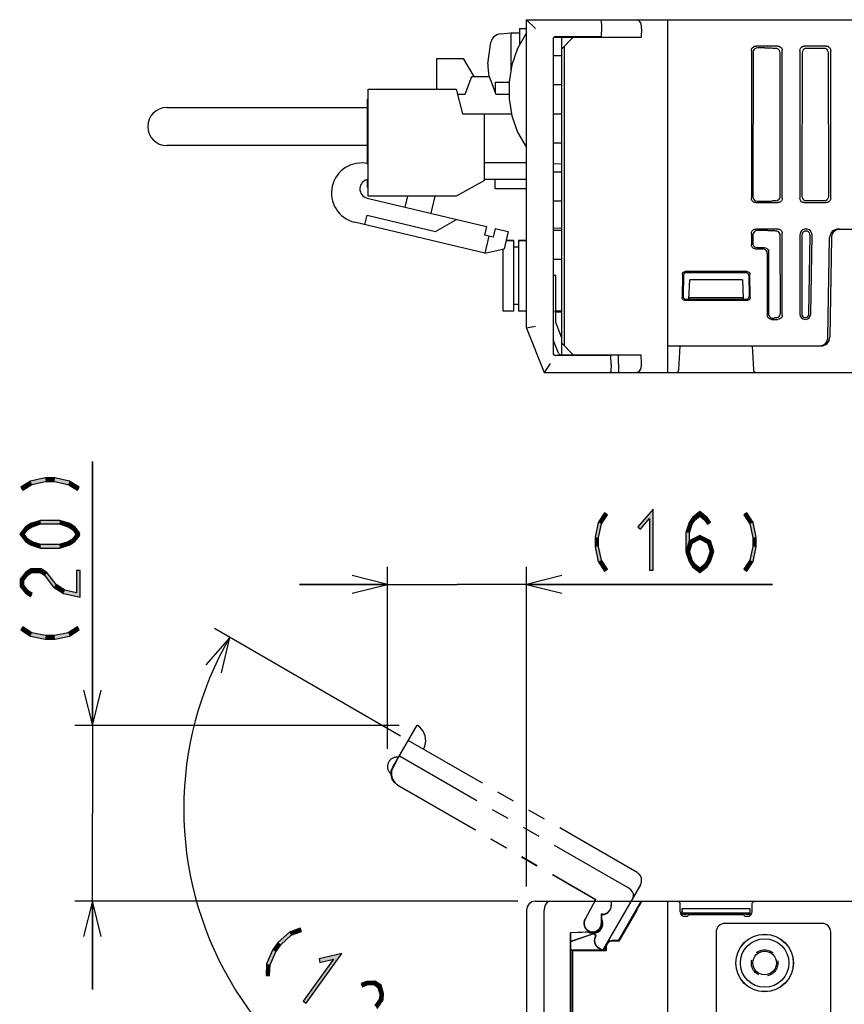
# Model space of a CAD drawing. Header units: millimetres. Extents: x 78 to 816, y 67 to 540.
# Tile 43 of 46: x 582 to 676, y 428 to 540. Entities that reach past the tile are written whole.
import ezdxf

# ---------------------------------------------------------------- set-up
doc = ezdxf.new("R2010")
doc.units = ezdxf.units.MM
doc.header["$LTSCALE"] = 0.319334
doc.linetypes.add('HIDDEN', pattern=[9.525, 6.35, -3.175])
doc.linetypes.add('PHANTOM', pattern=[63.5, 31.75, -6.35, 6.35, -6.35, 6.35, -6.35])
for name, color, linetype in [('ALL_AXIS', 7, 'Continuous'), ('ALL_DIM', 7, 'Continuous'), ('ALL_FEATURES', 7, 'Continuous'), ('DEFAULT_2', 7, 'Continuous'), ('OBSTRUCTIVE_DTM', 7, 'Continuous')]:
    doc.layers.add(name, color=color, linetype=linetype)

# ---------------------------------------------------------------- blocks, each defined once
blk = doc.blocks.new('JZB_0014')
at = {"layer": 'ALL_DIM', "color": 2, "linetype": 'Continuous', "lineweight": 25}
for p, q in [((10, 15.62), (10, 36.27)), ((25.78, 0), (25.78, 36.27)), ((10, 34.27), (6, 35.27)), ((29.78, 35.27), (25.78, 34.27)), ((10, 34.27), (0, 34.27)), ((0, 34.27), (17.89, 34.27)), ((6, 33.27), (10, 34.27)), ((6, 34.27), (10, 34.27)), ((53.69, 34.27), (17.89, 34.27)), ((25.78, 34.27), (53.69, 34.27)), ((25.78, 34.27), (29.78, 33.27)), ((29.78, 34.27), (25.78, 34.27))]:
    blk.add_line(p, q, dxfattribs=at)
blk = doc.blocks.new('JZB_0015')
at = {"layer": 'ALL_DIM', "color": 2, "linetype": 'Continuous', "lineweight": 25}
for p, q in [((24.6, 49.14), (3.48, 61.34)), ((38.89, 27.4), (38.89, 0))]:
    blk.add_line(p, q, dxfattribs=at)
for points in [[(4.28, 56.32), (5.21, 60.34), (2.5, 57.23)], [(34.85, 1.21), (38.89, 2), (34.95, 3.2)]]:
    blk.add_lwpolyline(points, dxfattribs=at)
for start, end in [(150, 210), (210, 270)]:
    blk.add_arc((38.89, 40.89), 38.89, start, end, dxfattribs=at)
blk = doc.blocks.new('JZB_0016')
at = {"layer": 'ALL_DIM', "color": 2, "linetype": 'Continuous', "lineweight": 25}
for p, q in [((2, 29.95), (2, 59.89)), ((2, 59.89), (2, 19.97)), ((1, 33.95), (2, 29.95)), ((2, 29.95), (3, 33.95)), ((2, 33.95), (2, 29.95)), ((36.8, 29.95), (0, 29.95)), ((2, 0), (2, 19.97)), ((50.25, 10), (0, 10)), ((2, 10), (1, 6)), ((2, 10), (2, 0)), ((3, 6), (2, 10)), ((2, 6), (2, 10))]:
    blk.add_line(p, q, dxfattribs=at)

msp = doc.modelspace()

# ---------------------------------------------------------------- hatches: boundary and pattern name
at = {"layer": 'ALL_DIM', "linetype": 'Continuous', "lineweight": 25}
h = msp.add_hatch(color=2, dxfattribs=at)
h.dxf.hatch_style = 1
h.paths.add_polyline_path([(583.89, 487.29), (582.86, 486.63), (582.64, 486.96), (583.74, 487.67)])
h = msp.add_hatch(color=2, dxfattribs=at)
h.dxf.hatch_style = 1
h.paths.add_polyline_path([(585.44, 487.63), (583.89, 487.29), (583.74, 487.67), (585.4, 488.03)])
h = msp.add_hatch(color=2, dxfattribs=at)
h.dxf.hatch_style = 1
h.paths.add_polyline_path([(586.46, 487.63), (585.44, 487.63), (585.4, 488.03), (586.5, 488.03)])
h = msp.add_hatch(color=2, dxfattribs=at)
h.dxf.hatch_style = 1
h.paths.add_polyline_path([(588.01, 487.29), (586.46, 487.63), (586.5, 488.03), (588.16, 487.67)])
h = msp.add_hatch(color=2, dxfattribs=at)
h.dxf.hatch_style = 1
h.paths.add_polyline_path([(589.04, 486.63), (588.01, 487.29), (588.16, 487.67), (589.26, 486.96)])
h = msp.add_hatch(color=2, dxfattribs=at)
h.dxf.hatch_style = 1
h.paths.add_polyline_path([(648.11, 482.96), (648.82, 484.06), (649.16, 483.84), (648.49, 482.8)])
h = msp.add_hatch(color=2, dxfattribs=at)
h.dxf.hatch_style = 1
h.paths.add_polyline_path([(653.95, 483.41), (652.93, 482.22), (652.62, 482.48), (654.35, 484.49)])
h = msp.add_hatch(color=2, dxfattribs=at)
h.dxf.hatch_style = 1
h.paths.add_polyline_path([(653.95, 477.55), (653.95, 483.41), (654.35, 484.49), (654.35, 477.55)])
h = msp.add_hatch(color=2, dxfattribs=at)
h.dxf.hatch_style = 1
h.paths.add_polyline_path([(659.65, 483.69), (659.12, 483.28), (658.82, 483.55), (659.65, 484.2)])
h = msp.add_hatch(color=2, dxfattribs=at)
h.dxf.hatch_style = 1
h.paths.add_polyline_path([(660.19, 483.28), (659.65, 483.69), (659.65, 484.2), (660.49, 483.55)])
h = msp.add_hatch(color=2, dxfattribs=at)
h.dxf.hatch_style = 1
h.paths.add_polyline_path([(665.31, 482.8), (664.65, 483.84), (664.98, 484.06), (665.69, 482.96)])
h = msp.add_hatch(color=2, dxfattribs=at)
h.dxf.hatch_style = 1
h.paths.add_polyline_path([(583.9, 482.48), (583.42, 482.17), (583.15, 482.47), (583.73, 482.85)])
h = msp.add_hatch(color=2, dxfattribs=at)
h.dxf.hatch_style = 1
h.paths.add_polyline_path([(584.91, 482.81), (583.9, 482.48), (583.73, 482.85), (584.85, 483.21)])
h = msp.add_hatch(color=2, dxfattribs=at)
h.dxf.hatch_style = 1
h.paths.add_polyline_path([(586.99, 482.81), (584.91, 482.81), (584.85, 483.21), (587.05, 483.21)])
h = msp.add_hatch(color=2, dxfattribs=at)
h.dxf.hatch_style = 1
h.paths.add_polyline_path([(588, 482.48), (586.99, 482.81), (587.05, 483.21), (588.17, 482.85)])
h = msp.add_hatch(color=2, dxfattribs=at)
h.dxf.hatch_style = 1
h.paths.add_polyline_path([(588.48, 482.17), (588, 482.48), (588.17, 482.85), (588.75, 482.47)])
h = msp.add_hatch(color=2, dxfattribs=at)
h.dxf.hatch_style = 1
h.paths.add_polyline_path([(647.76, 481.3), (648.11, 482.96), (648.49, 482.8), (648.16, 481.26)])
h = msp.add_hatch(color=2, dxfattribs=at)
h.dxf.hatch_style = 1
h.paths.add_polyline_path([(658.8, 482.79), (658.48, 481.78), (658.08, 481.85), (658.44, 482.97)])
h = msp.add_hatch(color=2, dxfattribs=at)
h.dxf.hatch_style = 1
h.paths.add_polyline_path([(659.12, 483.28), (658.8, 482.79), (658.44, 482.97), (658.82, 483.55)])
h = msp.add_hatch(color=2, dxfattribs=at)
h.dxf.hatch_style = 1
h.paths.add_polyline_path([(660.52, 482.77), (660.19, 483.28), (660.49, 483.55), (660.85, 482.99)])
h = msp.add_hatch(color=2, dxfattribs=at)
h.dxf.hatch_style = 1
h.paths.add_polyline_path([(665.65, 481.26), (665.31, 482.8), (665.69, 482.96), (666.05, 481.3)])
h = msp.add_hatch(color=2, dxfattribs=at)
h.dxf.hatch_style = 1
h.paths.add_polyline_path([(583.42, 482.17), (583, 481.63), (582.5, 481.63), (583.15, 482.47)])
h = msp.add_hatch(color=2, dxfattribs=at)
h.dxf.hatch_style = 1
h.paths.add_polyline_path([(583, 481.63), (583.42, 481.09), (583.15, 480.8), (582.5, 481.63)])
h = msp.add_hatch(color=2, dxfattribs=at)
h.dxf.hatch_style = 1
h.paths.add_polyline_path([(588.99, 481.51), (588.48, 482.17), (588.75, 482.47), (589.31, 481.76)])
h = msp.add_hatch(color=2, dxfattribs=at)
h.dxf.hatch_style = 1
h.paths.add_polyline_path([(588.48, 481.09), (588.99, 481.76), (589.31, 481.51), (588.75, 480.8)])
h = msp.add_hatch(color=2, dxfattribs=at)
h.dxf.hatch_style = 1
h.paths.add_polyline_path([(658.48, 481.78), (658.48, 479.71), (658.08, 479.65), (658.08, 481.85)])
h = msp.add_hatch(color=2, dxfattribs=at)
h.dxf.hatch_style = 1
h.paths.add_polyline_path([(659.65, 481.06), (658.79, 480.61), (658.46, 480.89), (659.65, 481.51)])
h = msp.add_hatch(color=2, dxfattribs=at)
h.dxf.hatch_style = 1
h.paths.add_polyline_path([(660.52, 480.61), (659.65, 481.06), (659.65, 481.51), (660.85, 480.89)])
h = msp.add_hatch(color=2, dxfattribs=at)
h.dxf.hatch_style = 1
h.paths.add_polyline_path([(583.42, 481.09), (583.9, 480.78), (583.73, 480.42), (583.15, 480.8)])
h = msp.add_hatch(color=2, dxfattribs=at)
h.dxf.hatch_style = 1
h.paths.add_polyline_path([(583.9, 480.78), (584.91, 480.46), (584.85, 480.06), (583.73, 480.42)])
h = msp.add_hatch(color=2, dxfattribs=at)
h.dxf.hatch_style = 1
h.paths.add_polyline_path([(584.91, 480.46), (586.99, 480.46), (587.05, 480.06), (584.85, 480.06)])
h = msp.add_hatch(color=2, dxfattribs=at)
h.dxf.hatch_style = 1
h.paths.add_polyline_path([(586.99, 480.46), (588, 480.78), (588.17, 480.42), (587.05, 480.06)])
h = msp.add_hatch(color=2, dxfattribs=at)
h.dxf.hatch_style = 1
h.paths.add_polyline_path([(588, 480.78), (588.48, 481.09), (588.75, 480.8), (588.17, 480.42)])
h = msp.add_hatch(color=2, dxfattribs=at)
h.dxf.hatch_style = 1
h.paths.add_polyline_path([(647.76, 480.19), (647.76, 481.3), (648.16, 481.26), (648.16, 480.23)])
h = msp.add_hatch(color=2, dxfattribs=at)
h.dxf.hatch_style = 1
h.paths.add_polyline_path([(658.79, 480.61), (658.47, 479.62), (658.09, 479.74), (658.46, 480.89)])
h = msp.add_hatch(color=2, dxfattribs=at)
h.dxf.hatch_style = 1
h.paths.add_polyline_path([(660.82, 479.68), (660.52, 480.61), (660.85, 480.89), (661.24, 479.68)])
h = msp.add_hatch(color=2, dxfattribs=at)
h.dxf.hatch_style = 1
h.paths.add_polyline_path([(665.65, 480.23), (665.65, 481.26), (666.05, 481.3), (666.05, 480.19)])
h = msp.add_hatch(color=2, dxfattribs=at)
h.dxf.hatch_style = 1
h.paths.add_polyline_path([(648.11, 478.54), (647.76, 480.19), (648.16, 480.23), (648.49, 478.69)])
h = msp.add_hatch(color=2, dxfattribs=at)
h.dxf.hatch_style = 1
h.paths.add_polyline_path([(658.48, 479.71), (658.8, 478.7), (658.44, 478.53), (658.08, 479.65)])
h = msp.add_hatch(color=2, dxfattribs=at)
h.dxf.hatch_style = 1
h.paths.add_polyline_path([(660.5, 478.7), (660.82, 479.68), (661.24, 479.68), (660.87, 478.53)])
h = msp.add_hatch(color=2, dxfattribs=at)
h.dxf.hatch_style = 1
h.paths.add_polyline_path([(665.31, 478.69), (665.65, 480.23), (666.05, 480.19), (665.69, 478.54)])
h = msp.add_hatch(color=2, dxfattribs=at)
h.dxf.hatch_style = 1
h.paths.add_polyline_path([(648.82, 477.44), (648.11, 478.54), (648.49, 478.69), (649.16, 477.66)])
h = msp.add_hatch(color=2, dxfattribs=at)
h.dxf.hatch_style = 1
h.paths.add_polyline_path([(658.8, 478.7), (659.12, 478.22), (658.82, 477.94), (658.44, 478.53)])
h = msp.add_hatch(color=2, dxfattribs=at)
h.dxf.hatch_style = 1
h.paths.add_polyline_path([(659.12, 478.22), (659.65, 477.8), (659.65, 477.29), (658.82, 477.94)])
h = msp.add_hatch(color=2, dxfattribs=at)
h.dxf.hatch_style = 1
h.paths.add_polyline_path([(659.65, 477.8), (660.19, 478.22), (660.49, 477.94), (659.65, 477.29)])
h = msp.add_hatch(color=2, dxfattribs=at)
h.dxf.hatch_style = 1
h.paths.add_polyline_path([(660.19, 478.22), (660.5, 478.7), (660.87, 478.53), (660.49, 477.94)])
h = msp.add_hatch(color=2, dxfattribs=at)
h.dxf.hatch_style = 1
h.paths.add_polyline_path([(664.65, 477.66), (665.31, 478.69), (665.69, 478.54), (664.98, 477.44)])
h = msp.add_hatch(color=2, dxfattribs=at)
h.dxf.hatch_style = 1
h.paths.add_polyline_path([(583.42, 477.01), (582.95, 476.4), (582.55, 476.54), (583.15, 477.31)])
h = msp.add_hatch(color=2, dxfattribs=at)
h.dxf.hatch_style = 1
h.paths.add_polyline_path([(583.88, 477.31), (583.42, 477.01), (583.15, 477.31), (583.76, 477.71)])
h = msp.add_hatch(color=2, dxfattribs=at)
h.dxf.hatch_style = 1
h.paths.add_polyline_path([(584.82, 477.31), (583.88, 477.31), (583.76, 477.71), (584.94, 477.71)])
h = msp.add_hatch(color=2, dxfattribs=at)
h.dxf.hatch_style = 1
h.paths.add_polyline_path([(585.31, 476.99), (584.82, 477.31), (584.94, 477.71), (585.53, 477.33)])
h = msp.add_hatch(color=2, dxfattribs=at)
h.dxf.hatch_style = 1
h.paths.add_polyline_path([(586.35, 475.64), (585.26, 477.04), (585.57, 477.28), (586.62, 475.93)])
h = msp.add_hatch(color=2, dxfattribs=at)
h.dxf.hatch_style = 1
h.paths.add_polyline_path([(589.35, 477.51), (589.35, 474.51), (588.95, 475), (588.95, 477.51)])
h = msp.add_hatch(color=2, dxfattribs=at)
h.dxf.hatch_style = 1
h.paths.add_polyline_path([(582.95, 476.4), (582.95, 475.85), (582.55, 475.72), (582.55, 476.54)])
h = msp.add_hatch(color=2, dxfattribs=at)
h.dxf.hatch_style = 1
h.paths.add_polyline_path([(582.95, 475.85), (583.42, 475.25), (583.15, 474.95), (582.55, 475.72)])
h = msp.add_hatch(color=2, dxfattribs=at)
h.dxf.hatch_style = 1
h.paths.add_polyline_path([(587.47, 474.91), (586.35, 475.64), (586.62, 475.93), (587.63, 475.28)])
h = msp.add_hatch(color=2, dxfattribs=at)
h.dxf.hatch_style = 1
h.paths.add_polyline_path([(583.42, 475.25), (583.93, 474.92), (583.71, 474.59), (583.15, 474.95)])
h = msp.add_hatch(color=2, dxfattribs=at)
h.dxf.hatch_style = 1
h.paths.add_polyline_path([(589.35, 474.51), (587.47, 474.91), (587.63, 475.28), (588.95, 475)])
h = msp.add_hatch(color=2, dxfattribs=at)
h.dxf.hatch_style = 1
h.paths.add_polyline_path([(583.74, 470.09), (582.64, 470.8), (582.86, 471.14), (583.89, 470.47)])
h = msp.add_hatch(color=2, dxfattribs=at)
h.dxf.hatch_style = 1
h.paths.add_polyline_path([(585.4, 469.74), (583.74, 470.09), (583.89, 470.47), (585.44, 470.14)])
h = msp.add_hatch(color=2, dxfattribs=at)
h.dxf.hatch_style = 1
h.paths.add_polyline_path([(588.16, 470.09), (586.5, 469.74), (586.46, 470.14), (588.01, 470.47)])
h = msp.add_hatch(color=2, dxfattribs=at)
h.dxf.hatch_style = 1
h.paths.add_polyline_path([(589.26, 470.8), (588.16, 470.09), (588.01, 470.47), (589.04, 471.14)])
h = msp.add_hatch(color=2, dxfattribs=at)
h.dxf.hatch_style = 1
h.paths.add_polyline_path([(586.5, 469.74), (585.4, 469.74), (585.44, 470.14), (586.46, 470.14)])
h = msp.add_hatch(color=2, dxfattribs=at)
h.dxf.hatch_style = 1
h.paths.add_polyline_path([(613.09, 436.48), (614.3, 436.96), (614.45, 436.59), (613.3, 436.14)])
h = msp.add_hatch(color=2, dxfattribs=at)
h.dxf.hatch_style = 1
h.paths.add_polyline_path([(611.83, 435.35), (613.09, 436.48), (613.3, 436.14), (612.13, 435.08)])
h = msp.add_hatch(color=2, dxfattribs=at)
h.dxf.hatch_style = 1
h.paths.add_polyline_path([(611.19, 434.45), (611.83, 435.35), (612.13, 435.08), (611.54, 434.25)])
h = msp.add_hatch(color=2, dxfattribs=at)
h.dxf.hatch_style = 1
h.paths.add_polyline_path([(610.51, 432.89), (611.19, 434.45), (611.54, 434.25), (610.9, 432.8)])
h = msp.add_hatch(color=2, dxfattribs=at)
h.dxf.hatch_style = 1
h.paths.add_polyline_path([(614.67, 428.68), (618.09, 433.44), (619.04, 434.09), (614.99, 428.45)])
h = msp.add_hatch(color=2, dxfattribs=at)
h.dxf.hatch_style = 1
h.paths.add_polyline_path([(618.09, 433.44), (616.56, 433.07), (616.47, 433.46), (619.04, 434.09)])
h = msp.add_hatch(color=2, dxfattribs=at)
h.dxf.hatch_style = 1
h.paths.add_polyline_path([(610.44, 431.59), (610.51, 432.89), (610.9, 432.8), (610.84, 431.57)])
h = msp.add_hatch(color=2, dxfattribs=at)
h.dxf.hatch_style = 1
h.paths.add_polyline_path([(621.93, 430.52), (621.37, 430.3), (621.22, 430.67), (621.85, 430.92)])
h = msp.add_hatch(color=2, dxfattribs=at)
h.dxf.hatch_style = 1
h.paths.add_polyline_path([(622.7, 430.55), (621.93, 430.52), (621.85, 430.92), (622.82, 430.95)])
h = msp.add_hatch(color=2, dxfattribs=at)
h.dxf.hatch_style = 1
h.paths.add_polyline_path([(623.14, 430.23), (622.7, 430.55), (622.82, 430.95), (623.49, 430.47)])
h = msp.add_hatch(color=2, dxfattribs=at)
h.dxf.hatch_style = 1
h.paths.add_polyline_path([(623.36, 429.49), (623.14, 430.23), (623.49, 430.47), (623.76, 429.54)])
h = msp.add_hatch(color=2, dxfattribs=at)
h.dxf.hatch_style = 1
h.paths.add_polyline_path([(622.78, 428.18), (623.33, 428.95), (623.73, 428.81), (623.04, 427.85)])
h = msp.add_hatch(color=2, dxfattribs=at)
h.dxf.hatch_style = 1
h.paths.add_polyline_path([(623.33, 428.95), (623.36, 429.49), (623.76, 429.54), (623.73, 428.81)])
at = {"layer": 'ALL_FEATURES', "linetype": 'Continuous', "lineweight": 25}
h = msp.add_hatch(color=1, dxfattribs=at)
h.dxf.hatch_style = 1
h.paths.add_polyline_path([(643.2, 506.94), (644, 506.94), (644, 506.86), (643.2, 506.86)])

# ---------------------------------------------------------------- linework, layer by layer
at = {"color": 7, "linetype": 'Continuous', "lineweight": 25}
for p, q in [((665.5, 500), (666.03, 500)), ((673.5, 437.5), (662.5, 437.5)), ((661.5, 436.5), (661.5, 423.5)), ((674.5, 283.5), (674.5, 436.5))]:
    msp.add_line(p, q, dxfattribs=at)
msp.add_circle((667, 433), 3.27, dxfattribs=at)
for centre, start, end in [((662.5, 436.5), 90, 180), ((673.5, 436.5), 0, 90)]:
    msp.add_arc(centre, 1, start, end, dxfattribs=at)
at = {"layer": 'ALL_AXIS', "color": 7, "linetype": 'Continuous', "lineweight": 25}
for p, q in [((637.08, 538.4), (638.2, 538.5)), ((638.2, 538.5), (638.2, 534.03)), ((638.2, 538.5), (639.2, 538.5)), ((639.2, 539), (639.2, 537.14)), ((639.2, 539), (640, 539)), ((635.6, 535), (635.94, 537.46)), ((646.53, 538.1), (646.54, 538)), ((648.47, 538.1), (648.46, 538)), ((629.82, 532.12), (629.82, 535.58)), ((629.82, 535.58), (632.82, 535.58)), ((622.02, 519.98), (622.02, 532.12)), ((622.02, 532.12), (632.02, 532.12)), ((632.02, 532.12), (632.72, 529.33)), ((635.22, 521.77), (632.02, 519.98)), ((632.02, 519.98), (622.02, 519.98)), ((637.66, 514.95), (638.5, 514.95)), ((639.1, 514.95), (640, 514.95)), ((637.3, 513.99), (637.3, 506.95)), ((646.54, 502), (646.53, 501.9)), ((648.46, 502), (648.47, 501.9))]:
    msp.add_line(p, q, dxfattribs=at)
for centre, radius, start, end in [((637.19, 537.11), 1.3, 95, 164.1191), ((644.6, 535), 9, 180, 189.2269), ((637.19, 532.89), 1.3, 231.0788, 232.5917), ((621.28, 520.34), 3.41, 77.4307, 256.6369), ((622.17, 520.81), 1.08, 98.8457, 256.6369)]:
    msp.add_arc(centre, radius, start, end, dxfattribs=at)
at = {"layer": 'ALL_DIM', "color": 2, "linetype": 'Continuous', "lineweight": 25}
for p, q in [((583.74, 487.67), (582.64, 486.96)), ((582.64, 486.96), (582.86, 486.63)), ((582.86, 486.63), (583.89, 487.29)), ((585.4, 488.03), (583.74, 487.67)), ((583.89, 487.29), (585.44, 487.63)), ((586.5, 488.03), (585.4, 488.03)), ((585.44, 487.63), (586.46, 487.63)), ((586.46, 487.63), (588.01, 487.29)), ((588.16, 487.67), (586.5, 488.03)), ((588.01, 487.29), (589.04, 486.63)), ((589.26, 486.96), (588.16, 487.67)), ((589.04, 486.63), (589.26, 486.96)), ((648.82, 484.06), (648.11, 482.96)), ((648.49, 482.8), (649.16, 483.84)), ((649.16, 483.84), (648.82, 484.06)), ((654.35, 484.49), (652.62, 482.48)), ((654.35, 477.55), (654.35, 484.49)), ((659.65, 484.2), (658.82, 483.55)), ((659.12, 483.28), (659.65, 483.69)), ((660.49, 483.55), (659.65, 484.2)), ((659.65, 483.69), (660.19, 483.28)), ((664.98, 484.06), (664.65, 483.84)), ((664.65, 483.84), (665.31, 482.8)), ((665.69, 482.96), (664.98, 484.06)), ((583.73, 482.85), (583.15, 482.47)), ((583.42, 482.17), (583.9, 482.48)), ((584.85, 483.21), (583.73, 482.85)), ((583.9, 482.48), (584.91, 482.81)), ((587.05, 483.21), (584.85, 483.21)), ((584.91, 482.81), (586.99, 482.81)), ((586.99, 482.81), (588, 482.48)), ((588.17, 482.85), (587.05, 483.21)), ((588, 482.48), (588.48, 482.17)), ((588.75, 482.47), (588.17, 482.85)), ((648.11, 482.96), (647.76, 481.3)), ((648.16, 481.26), (648.49, 482.8)), ((652.62, 482.48), (652.93, 482.22)), ((652.93, 482.22), (653.95, 483.41)), ((653.95, 483.41), (653.95, 477.55)), ((658.44, 482.97), (658.08, 481.85)), ((658.82, 483.55), (658.44, 482.97)), ((658.48, 481.78), (658.8, 482.79)), ((658.8, 482.79), (659.12, 483.28)), ((660.19, 483.28), (660.52, 482.77)), ((660.85, 482.99), (660.49, 483.55)), ((660.52, 482.77), (660.85, 482.99)), ((665.31, 482.8), (665.65, 481.26)), ((666.05, 481.3), (665.69, 482.96)), ((583.15, 482.47), (582.5, 481.63)), ((582.5, 481.63), (583.15, 480.8)), ((583, 481.63), (583.42, 482.17)), ((583.42, 481.09), (583, 481.63)), ((588.48, 482.17), (588.99, 481.51)), ((588.99, 481.76), (588.48, 481.09)), ((589.31, 481.76), (588.75, 482.47)), ((588.75, 480.8), (589.31, 481.51)), ((589.31, 481.51), (588.99, 481.76)), ((588.99, 481.51), (589.31, 481.76)), ((658.08, 481.85), (658.08, 479.65)), ((659.65, 481.51), (658.46, 480.89)), ((658.48, 479.71), (658.48, 481.78)), ((660.85, 480.89), (659.65, 481.51)), ((583.15, 480.8), (583.73, 480.42)), ((583.9, 480.78), (583.42, 481.09)), ((583.73, 480.42), (584.85, 480.06)), ((584.91, 480.46), (583.9, 480.78)), ((586.99, 480.46), (584.91, 480.46)), ((588, 480.78), (586.99, 480.46)), ((587.05, 480.06), (588.17, 480.42)), ((588.48, 481.09), (588, 480.78)), ((588.17, 480.42), (588.75, 480.8)), ((647.76, 481.3), (647.76, 480.19)), ((648.16, 480.23), (648.16, 481.26)), ((658.46, 480.89), (658.09, 479.74)), ((658.47, 479.62), (658.79, 480.61)), ((658.79, 480.61), (659.65, 481.06)), ((659.65, 481.06), (660.52, 480.61)), ((660.52, 480.61), (660.82, 479.68)), ((661.24, 479.68), (660.85, 480.89)), ((665.65, 481.26), (665.65, 480.23)), ((666.05, 480.19), (666.05, 481.3)), ((584.85, 480.06), (587.05, 480.06)), ((647.76, 480.19), (648.11, 478.54)), ((648.49, 478.69), (648.16, 480.23)), ((658.08, 479.65), (658.44, 478.53)), ((658.09, 479.74), (658.47, 479.62)), ((658.8, 478.7), (658.48, 479.71)), ((660.82, 479.68), (660.5, 478.7)), ((660.87, 478.53), (661.24, 479.68)), ((665.65, 480.23), (665.31, 478.69)), ((665.69, 478.54), (666.05, 480.19)), ((648.11, 478.54), (648.82, 477.44)), ((649.16, 477.66), (648.49, 478.69)), ((658.44, 478.53), (658.82, 477.94)), ((659.12, 478.22), (658.8, 478.7)), ((659.65, 477.8), (659.12, 478.22)), ((660.19, 478.22), (659.65, 477.8)), ((660.5, 478.7), (660.19, 478.22)), ((660.49, 477.94), (660.87, 478.53)), ((665.31, 478.69), (664.65, 477.66)), ((664.98, 477.44), (665.69, 478.54)), ((583.15, 477.31), (582.55, 476.54)), ((582.95, 476.4), (583.42, 477.01)), ((583.76, 477.71), (583.15, 477.31)), ((583.42, 477.01), (583.88, 477.31)), ((584.94, 477.71), (583.76, 477.71)), ((583.88, 477.31), (584.82, 477.31)), ((584.82, 477.31), (585.31, 476.99)), ((585.53, 477.33), (584.94, 477.71)), ((585.57, 477.28), (585.26, 477.04)), ((585.26, 477.04), (586.35, 475.64)), ((585.31, 476.99), (585.53, 477.33)), ((586.62, 475.93), (585.57, 477.28)), ((588.95, 477.51), (588.95, 475)), ((589.35, 477.51), (588.95, 477.51)), ((589.35, 474.51), (589.35, 477.51)), ((648.82, 477.44), (649.16, 477.66)), ((653.95, 477.55), (654.35, 477.55)), ((658.82, 477.94), (659.65, 477.29)), ((659.65, 477.29), (660.49, 477.94)), ((664.65, 477.66), (664.98, 477.44)), ((582.55, 476.54), (582.55, 475.72)), ((582.95, 475.85), (582.95, 476.4)), ((583.42, 475.25), (582.95, 475.85)), ((587.63, 475.28), (586.62, 475.93)), ((582.55, 475.72), (583.15, 474.95)), ((583.15, 474.95), (583.71, 474.59)), ((583.93, 474.92), (583.42, 475.25)), ((583.71, 474.59), (583.93, 474.92)), ((586.35, 475.64), (587.47, 474.91)), ((587.47, 474.91), (589.35, 474.51)), ((588.95, 475), (587.63, 475.28)), ((582.86, 471.14), (582.64, 470.8)), ((582.64, 470.8), (583.74, 470.09)), ((583.89, 470.47), (582.86, 471.14)), ((585.44, 470.14), (583.89, 470.47)), ((588.01, 470.47), (586.46, 470.14)), ((589.04, 471.14), (588.01, 470.47)), ((588.16, 470.09), (589.26, 470.8)), ((589.26, 470.8), (589.04, 471.14)), ((583.74, 470.09), (585.4, 469.74)), ((585.4, 469.74), (586.5, 469.74)), ((586.46, 470.14), (585.44, 470.14)), ((586.5, 469.74), (588.16, 470.09)), ((614.3, 436.96), (613.09, 436.48)), ((614.45, 436.59), (614.3, 436.96)), ((613.09, 436.48), (611.83, 435.35)), ((612.13, 435.08), (613.3, 436.14)), ((613.3, 436.14), (614.45, 436.59)), ((611.83, 435.35), (611.19, 434.45)), ((611.54, 434.25), (612.13, 435.08)), ((611.19, 434.45), (610.51, 432.89)), ((610.9, 432.8), (611.54, 434.25)), ((618.09, 433.44), (614.67, 428.68)), ((614.99, 428.45), (619.04, 434.09)), ((619.04, 434.09), (616.47, 433.46)), ((616.47, 433.46), (616.56, 433.07)), ((616.56, 433.07), (618.09, 433.44)), ((610.51, 432.89), (610.44, 431.59)), ((610.84, 431.57), (610.9, 432.8)), ((610.44, 431.59), (610.84, 431.57)), ((621.85, 430.92), (621.22, 430.67)), ((621.22, 430.67), (621.37, 430.3)), ((621.37, 430.3), (621.93, 430.52)), ((622.82, 430.95), (621.85, 430.92)), ((621.93, 430.52), (622.7, 430.55)), ((622.7, 430.55), (623.14, 430.23)), ((623.49, 430.47), (622.82, 430.95)), ((623.14, 430.23), (623.36, 429.49)), ((623.76, 429.54), (623.49, 430.47)), ((623.33, 428.95), (622.78, 428.18)), ((623.36, 429.49), (623.33, 428.95)), ((623.73, 428.81), (623.76, 429.54)), ((614.67, 428.68), (614.99, 428.45)), ((623.04, 427.85), (623.73, 428.81))]:
    msp.add_line(p, q, dxfattribs=at)
at = {"layer": 'ALL_FEATURES', "color": 7, "linetype": 'Continuous', "lineweight": 25}
for p, q in [((640, 505), (640, 540)), ((640, 540), (641, 539)), ((640, 540), (778.5, 540)), ((648.47, 540), (648.5, 539.1)), ((656, 540), (656, 500)), ((648.5, 539.1), (648.47, 538.1)), ((653.04, 539), (653, 538)), ((643, 537.79), (643, 502.21)), ((643.12, 538.02), (644, 538.03)), ((643.29, 538.09), (643.5, 538.1)), ((643.5, 538.1), (648.47, 538.1)), ((644, 501.9), (644, 538.1)), ((645.3, 538), (644, 536.7)), ((644, 538), (653, 538)), ((646.54, 538), (646.53, 538.1)), ((644.3, 503), (644.3, 537)), ((665.5, 536.5), (665.5, 519.75)), ((665.69, 536.31), (665.67, 519.92)), ((668.5, 537), (666, 537)), ((667.02, 536.81), (666.19, 536.81)), ((667.68, 536.77), (667.59, 536.78)), ((668.77, 519.98), (668.75, 536.25)), ((669, 519.75), (669, 536.5)), ((671, 536.5), (671, 519.75)), ((671.25, 536.25), (671.23, 519.98)), ((674, 537), (671.5, 537)), ((673.75, 536.74), (671.75, 536.74)), ((674.27, 519.98), (674.25, 536.25)), ((674.5, 519.75), (674.5, 536.5)), ((632.82, 535.58), (634.02, 533.57)), ((644, 535.9), (643, 535.9)), ((633.02, 531.57), (633.77, 533.57)), ((633.77, 533.57), (635.77, 533.57)), ((635.77, 533.57), (636.52, 531.57)), ((636.42, 532.9), (636.42, 531.83)), ((636.42, 532.9), (638.03, 532.9)), ((644, 532.6), (643, 532.6)), ((621.94, 523.63), (621.94, 530.98)), ((621.94, 530.98), (622.02, 530.98)), ((632.16, 531.57), (633.02, 531.57)), ((636.52, 531.57), (638.03, 531.57)), ((621.94, 530.02), (599.17, 530.02)), ((632.72, 529.33), (638.3, 529.33)), ((635.22, 521.77), (635.22, 529.33)), ((644, 529.3), (643, 529.3)), ((621.94, 525.73), (599.17, 525.73)), ((644, 526), (643, 526)), ((640, 523.77), (635.22, 523.77)), ((643, 523.7), (644, 523.66)), ((644, 522.7), (643, 522.7)), ((621.94, 520.98), (621.94, 521.83)), ((640, 521.87), (635.22, 521.87)), ((636.42, 520.8), (636.42, 521.87)), ((621.94, 520.98), (622.02, 520.98)), ((640, 520.8), (636.42, 520.8)), ((621.92, 519.76), (635.47, 516.54)), ((626.23, 518.74), (626.52, 519.98)), ((629.6, 519.98), (629.15, 518.05)), ((644, 519.4), (643, 519.4)), ((666.16, 519.42), (667.32, 519.42)), ((667.98, 519.45), (667.9, 519.44)), ((671.73, 519.48), (673.77, 519.48)), ((666, 519.25), (668.5, 519.25)), ((671.5, 519.25), (674, 519.25)), ((621.64, 516.75), (621.9, 517.82)), ((621.9, 517.82), (629.68, 515.97)), ((629.68, 515.97), (632.06, 517.35)), ((635.26, 513.51), (620.49, 517.02)), ((635.47, 516.54), (635.24, 515.57)), ((636.44, 516.31), (636.21, 515.34)), ((636.44, 516.31), (637.9, 515.97)), ((644, 516.34), (643, 516.3)), ((644, 516.1), (643, 516.1)), ((668.5, 516.25), (666, 516.25)), ((667.38, 516.09), (666.16, 516.09)), ((668.04, 516.05), (667.95, 516.06)), ((675.38, 516.25), (714.25, 516.25)), ((636.21, 515.34), (635.24, 515.57)), ((635.72, 515.46), (635.26, 513.51)), ((637.9, 515.97), (637.44, 514.02)), ((638.5, 514.95), (637.66, 514.95)), ((638.5, 514.95), (638.5, 506.95)), ((639.1, 514.95), (639.1, 506.95)), ((640, 514.95), (639.1, 514.95)), ((665.5, 515.75), (665.5, 514.5)), ((665.66, 515.59), (665.66, 514.66)), ((668.79, 506.71), (668.78, 515.53)), ((669, 506.5), (669, 515.75)), ((671, 515.56), (671, 506.62)), ((671.22, 515.56), (671.21, 506.62)), ((672.02, 506.61), (672.16, 515.55)), ((672.23, 506.6), (672.39, 515.54)), ((674.19, 503.98), (674.38, 515.27)), ((674.58, 515.27), (674.39, 503.98)), ((635.26, 513.51), (637.44, 514.02)), ((639.1, 514.2), (638.5, 514.2)), ((666, 514), (666.8, 514)), ((666.16, 514.16), (666.96, 514.16)), ((644, 512.8), (643, 512.8)), ((667.3, 513.5), (667.3, 506.5)), ((667.46, 513.66), (667.45, 506.65)), ((643, 511.01), (643.3, 511)), ((643.3, 511), (643, 510.99)), ((643.3, 505.64), (643.3, 511)), ((657.67, 511.13), (657.63, 508.48)), ((657.8, 511.01), (657.76, 508.6)), ((665.03, 511.43), (657.97, 511.43)), ((664.9, 511.3), (658.1, 511.3)), ((658.42, 508.3), (658.5, 510.5)), ((664.5, 510.5), (658.5, 510.5)), ((664.5, 510.5), (664.58, 508.3)), ((665.2, 511.01), (665.24, 508.6)), ((665.37, 508.48), (665.33, 511.13)), ((657.93, 508.18), (665.07, 508.18)), ((658.05, 508.3), (664.95, 508.3)), ((658.43, 508.5), (664.57, 508.5)), ((639.1, 507.7), (638.5, 507.7)), ((638.5, 506.95), (637.3, 506.95)), ((640, 506.95), (639.1, 506.95)), ((667.8, 506), (668.5, 506)), ((668.21, 506.18), (668.13, 506.17)), ((641, 505.19), (640, 505)), ((640, 505), (642, 500)), ((643.95, 504), (643.3, 505.64)), ((644, 504), (643.95, 504)), ((643.61, 502.16), (643, 503.69)), ((644, 503.3), (645.3, 502)), ((656, 503), (673.39, 503)), ((657.27, 500.28), (657.41, 503)), ((665.59, 503), (665.73, 500.28)), ((643.5, 501.9), (643.29, 501.91)), ((649.57, 501.9), (643.5, 501.9)), ((644, 501.97), (643.89, 501.97)), ((644, 502), (653, 502)), ((646.53, 501.9), (646.54, 502)), ((648.95, 502), (648.95, 501.9)), ((649.6, 500.9), (649.57, 501.9)), ((650.47, 500), (650.43, 502)), ((653.04, 501), (653, 502)), ((642.68, 501), (642, 500)), ((649.6, 500.9), (649.57, 500.13)), ((642, 500), (649.43, 500)), ((649.49, 500), (775.6, 500)), ((640, 439), (640, 409)), ((641, 440), (730.42, 440)), ((642, 409), (642, 439)), ((649.6, 439.99), (649.6, 439.5)), ((650.43, 435.55), (653, 440)), ((652.5, 439), (650.47, 435.48)), ((656, 440), (656, 280)), ((657.41, 438.81), (657.41, 439.7)), ((657.67, 438.68), (657.66, 439.19)), ((657.66, 438.38), (657.66, 439.19)), ((657.66, 439.19), (665.34, 439.19)), ((665.34, 439.19), (665.33, 438.68)), ((665.34, 439.19), (665.34, 438.38)), ((665.59, 438.81), (665.59, 439.7)), ((648.47, 438.53), (648.47, 437.5)), ((648.47, 438.53), (648.5, 438.5)), ((648.6, 438.53), (648.47, 438.53)), ((648.5, 438.5), (648.5, 437.5)), ((648.6, 438.5), (648.5, 438.5)), ((657.66, 438.38), (657.66, 438.38)), ((657.8, 438.55), (657.67, 438.68)), ((657.67, 438.68), (665.33, 438.68)), ((657.76, 438.59), (657.76, 438.59)), ((657.86, 438.55), (657.92, 438.54)), ((657.88, 438.6), (657.96, 438.6)), ((657.91, 438.31), (658.24, 438.31)), ((657.92, 438.54), (658, 438.55)), ((657.96, 438.6), (664.95, 438.6)), ((658, 438.55), (658.1, 438.55)), ((658.43, 438.55), (658.1, 438.55)), ((658.43, 438.5), (658.24, 438.31)), ((658.43, 438.6), (658.43, 438.5)), ((658.43, 438.5), (664.57, 438.5)), ((664.57, 438.6), (664.57, 438.5)), ((664.9, 438.55), (664.57, 438.55)), ((664.57, 438.5), (664.76, 438.31)), ((664.76, 438.31), (665.09, 438.31)), ((664.9, 438.55), (665, 438.55)), ((665, 438.55), (665.08, 438.54)), ((665.08, 438.54), (665.14, 438.55)), ((665.2, 438.55), (665.33, 438.68)), ((665.23, 438.6), (665.24, 438.59)), ((665.24, 438.59), (665.24, 438.59)), ((665.34, 438.38), (665.34, 438.38)), ((648.56, 437.27), (648.58, 437.56)), ((647.53, 436.53), (644.97, 436.44)), ((644.97, 410.53), (644.97, 436.44)), ((644.97, 436.44), (645, 436.41)), ((647.53, 436.5), (645, 436.41)), ((645, 435.48), (647.86, 436.44)), ((645, 435.44), (647.87, 436.41)), ((645, 410.5), (645, 436.41)), ((645, 434.5), (648.95, 434.5)), ((645, 434.47), (645.2, 434.47)), ((645.2, 410.45), (645.2, 434.47)), ((645.23, 434.43), (645.2, 434.47)), ((648.95, 434.5), (648.95, 434.8)), ((648.95, 434.5), (649.02, 434.43)), ((649.02, 434.8), (649.02, 434.43)), ((650.43, 435.55), (649.7, 435.55)), ((650.47, 435.48), (649.7, 435.48)), ((650.47, 435.48), (650.43, 435.55)), ((645.23, 410.45), (645.23, 434.43)), ((645.23, 434.43), (649.02, 434.43))]:
    msp.add_line(p, q, dxfattribs=at)
at = {"layer": 'ALL_FEATURES', "color": 1, "linetype": 'Continuous', "lineweight": 25}
for p, q in [((644, 506.94), (643.2, 506.94)), ((643.2, 506.94), (643.2, 506.86)), ((643.2, 506.86), (644, 506.86)), ((644, 506.86), (644, 506.94))]:
    msp.add_line(p, q, dxfattribs=at)
at = {"layer": 'ALL_FEATURES', "color": 8, "linetype": 'PHANTOM', "lineweight": 25}
for p, q in [((624.82, 455.21), (627.57, 459.98)), ((652.55, 443.25), (626.57, 458.25)), ((625.26, 455.9), (624.86, 455.23)), ((625.23, 455.92), (625.26, 455.9)), ((625.57, 456.51), (651.55, 441.51)), ((624.47, 454.61), (624.64, 454.51)), ((625.37, 453.16), (647.81, 440.21)), ((625.41, 453.18), (647.85, 440.22)), ((652.92, 441.88), (648.62, 434.43)), ((646.64, 437.95), (647.85, 440.22)), ((647.7, 440), (647.81, 440.21)), ((647.85, 440.22), (647.81, 440.21)), ((647.91, 436.15), (647.02, 436.66)), ((647.87, 436.13), (647.25, 436.49)), ((647.82, 436.05), (647.87, 436.13)), ((647.84, 436.03), (647.91, 436.15)), ((647.91, 436.15), (647.87, 436.13)), ((648.61, 434.43), (648.18, 434.68))]:
    msp.add_line(p, q, dxfattribs=at)
at = {"layer": 'ALL_FEATURES', "color": 7, "linetype": 'Continuous', "lineweight": 25}
for points in [[(653.04, 539), (653.03, 539.24), (652.99, 539.48), (652.91, 539.68), (652.8, 539.85), (652.66, 539.96), (652.5, 540)], [(640, 538.5), (638.97, 536.75), (638.33, 534.89), (638.03, 532.97), (638.03, 531.03), (638.33, 529.11), (638.97, 527.25), (640, 525.5)], [(665.5, 536.5), (665.52, 536.66), (665.6, 536.8), (665.7, 536.9), (665.84, 536.98), (666, 537)], [(666.19, 536.81), (666.04, 536.78), (665.9, 536.71), (665.79, 536.6), (665.72, 536.46), (665.69, 536.31)], [(667.02, 536.81), (667.19, 536.81), (667.34, 536.8), (667.48, 536.79), (667.59, 536.78)], [(668.25, 536.74), (668.08, 536.75), (667.93, 536.75), (667.79, 536.76), (667.68, 536.77)], [(668.75, 536.25), (668.72, 536.4), (668.65, 536.54), (668.54, 536.65), (668.4, 536.72), (668.25, 536.74)], [(668.5, 537), (668.66, 536.98), (668.8, 536.9), (668.9, 536.8), (668.98, 536.66), (669, 536.5)], [(671, 536.5), (671.02, 536.66), (671.1, 536.8), (671.2, 536.9), (671.34, 536.98), (671.5, 537)], [(671.75, 536.74), (671.6, 536.72), (671.46, 536.65), (671.35, 536.54), (671.28, 536.4), (671.25, 536.25)], [(674.25, 536.25), (674.22, 536.4), (674.15, 536.54), (674.04, 536.65), (673.9, 536.72), (673.75, 536.74)], [(674, 537), (674.16, 536.98), (674.3, 536.9), (674.4, 536.8), (674.48, 536.66), (674.5, 536.5)], [(666, 519.25), (665.84, 519.27), (665.7, 519.35), (665.6, 519.45), (665.52, 519.59), (665.5, 519.75)], [(665.67, 519.92), (665.69, 519.76), (665.76, 519.62), (665.87, 519.51), (666.01, 519.44), (666.16, 519.42)], [(667.32, 519.42), (667.49, 519.42), (667.65, 519.42), (667.78, 519.43), (667.9, 519.44)], [(668.28, 519.47), (668.16, 519.47), (668.06, 519.46), (667.98, 519.45)], [(668.28, 519.47), (668.42, 519.5), (668.55, 519.56)], [(669, 519.75), (668.98, 519.59), (668.9, 519.45), (668.8, 519.35), (668.66, 519.27), (668.5, 519.25)], [(668.55, 519.56), (668.64, 519.64), (668.71, 519.74), (668.76, 519.85), (668.77, 519.98)], [(671.5, 519.25), (671.34, 519.27), (671.2, 519.35), (671.1, 519.45), (671.02, 519.59), (671, 519.75)], [(671.23, 519.98), (671.25, 519.82), (671.32, 519.68), (671.43, 519.57), (671.57, 519.5), (671.73, 519.48)], [(673.77, 519.48), (673.93, 519.5), (674.07, 519.57), (674.18, 519.68), (674.25, 519.82), (674.27, 519.98)], [(674.5, 519.75), (674.48, 519.59), (674.4, 519.45), (674.3, 519.35), (674.16, 519.27), (674, 519.25)], [(665.5, 515.75), (665.52, 515.91), (665.6, 516.05), (665.7, 516.15), (665.84, 516.23), (666, 516.25)], [(666.16, 516.09), (666, 516.06), (665.87, 515.99), (665.76, 515.88), (665.69, 515.75), (665.66, 515.59)], [(667.38, 516.09), (667.55, 516.09), (667.7, 516.08), (667.84, 516.07), (667.95, 516.06)], [(668.29, 516.03), (668.15, 516.04), (668.04, 516.05)], [(668.61, 515.9), (668.51, 515.97), (668.4, 516.02), (668.29, 516.03)], [(668.5, 516.25), (668.66, 516.23), (668.8, 516.15), (668.9, 516.05), (668.98, 515.91), (669, 515.75)], [(672.16, 515.55), (672.14, 515.69), (672.08, 515.83), (671.98, 515.93), (671.84, 516), (671.7, 516.03), (671.55, 516), (671.42, 515.94), (671.31, 515.83), (671.25, 515.7), (671.22, 515.56)], [(668.78, 515.53), (668.76, 515.67), (668.7, 515.79), (668.61, 515.9)], [(666, 514), (665.84, 514.02), (665.7, 514.1), (665.6, 514.2), (665.52, 514.34), (665.5, 514.5)], [(665.66, 514.66), (665.68, 514.5), (665.75, 514.36), (665.86, 514.25), (666, 514.18), (666.16, 514.16)], [(667.3, 513.5), (667.28, 513.66), (667.2, 513.8), (667.1, 513.9), (666.96, 513.98), (666.8, 514)], [(666.96, 514.16), (667.11, 514.13), (667.25, 514.06), (667.36, 513.95), (667.43, 513.81), (667.46, 513.66)], [(657.67, 511.13), (657.69, 511.22), (657.73, 511.31), (657.8, 511.37), (657.88, 511.41), (657.97, 511.43)], [(665.03, 511.43), (665.12, 511.41), (665.2, 511.37), (665.27, 511.31), (665.31, 511.22), (665.33, 511.13)], [(657.93, 508.18), (657.84, 508.19), (657.75, 508.24), (657.69, 508.3), (657.64, 508.39), (657.63, 508.48)], [(657.76, 508.6), (657.77, 508.51), (657.81, 508.43), (657.88, 508.36), (657.96, 508.31), (658.05, 508.3)], [(664.95, 508.3), (665.04, 508.31), (665.12, 508.36), (665.19, 508.43), (665.23, 508.51), (665.24, 508.6)], [(665.37, 508.48), (665.36, 508.39), (665.31, 508.3), (665.25, 508.24), (665.16, 508.19), (665.07, 508.18)], [(667.8, 506), (667.64, 506.02), (667.5, 506.1), (667.4, 506.2), (667.32, 506.34), (667.3, 506.5)], [(667.45, 506.65), (667.46, 506.53), (667.49, 506.43), (667.55, 506.34)], [(667.55, 506.34), (667.62, 506.26), (667.72, 506.2), (667.83, 506.16), (667.96, 506.16)], [(667.96, 506.16), (668.05, 506.16), (668.13, 506.17)], [(668.31, 506.19), (668.26, 506.19), (668.21, 506.18)], [(668.31, 506.19), (668.42, 506.22), (668.54, 506.27), (668.64, 506.35), (668.72, 506.46), (668.77, 506.58)], [(669, 506.5), (668.98, 506.34), (668.9, 506.2), (668.8, 506.1), (668.66, 506.02), (668.5, 506)], [(668.77, 506.58), (668.79, 506.64), (668.79, 506.71)], [(671.21, 506.62), (671.23, 506.48), (671.3, 506.36), (671.41, 506.26), (671.54, 506.22), (671.68, 506.21), (671.82, 506.26), (671.92, 506.35), (672, 506.47), (672.02, 506.61)], [(652.5, 500), (652.66, 500.04), (652.8, 500.15), (652.91, 500.32), (652.99, 500.52), (653.03, 500.76), (653.04, 501)], [(649.57, 500.13), (649.56, 500.06), (649.51, 500.01), (649.43, 500)], [(642.68, 440), (642.49, 439.96), (642.31, 439.84), (642.15, 439.63), (642.04, 439.34), (642, 439)], [(649.57, 439.5), (649.56, 439.33), (649.51, 439.17), (649.43, 439)], [(649.6, 439.99), (649.59, 439.91), (649.58, 439.74), (649.57, 439.5)], [(649.6, 440), (649.6, 440), (649.6, 440), (649.6, 439.99)], [(652.5, 439), (652.66, 439.28), (652.8, 439.53), (652.91, 439.73), (652.99, 439.88), (653.03, 439.97), (653.04, 440)], [(657.11, 440), (657.2, 439.99), (657.29, 439.94), (657.35, 439.88), (657.4, 439.79), (657.41, 439.7)], [(665.59, 439.7), (665.6, 439.79), (665.65, 439.88), (665.71, 439.94), (665.8, 439.99), (665.89, 440)], [(648.58, 437.56), (648.52, 437.85), (648.5, 437.9)], [(657.41, 438.81), (657.44, 438.65), (657.51, 438.51), (657.62, 438.4), (657.76, 438.33), (657.91, 438.31)], [(657.76, 438.59), (657.77, 438.6), (657.81, 438.6), (657.88, 438.6)], [(657.8, 438.55), (657.81, 438.55), (657.86, 438.55)], [(664.95, 438.6), (665.04, 438.6), (665.12, 438.6), (665.19, 438.6), (665.23, 438.6)], [(665.09, 438.31), (665.24, 438.33), (665.38, 438.4), (665.49, 438.51), (665.56, 438.65), (665.59, 438.81)], [(665.14, 438.55), (665.19, 438.55), (665.2, 438.55)], [(647.5, 436.42), (647.79, 436.46), (648.06, 436.57), (648.29, 436.76), (648.46, 436.99), (648.56, 437.27)], [(647.07, 436.48), (647.19, 436.43), (647.5, 436.38)], [(647.12, 436.49), (647.13, 436.48), (647.31, 436.43), (647.5, 436.42)]]:
    msp.add_lwpolyline(points, dxfattribs=at)
at = {"layer": 'ALL_FEATURES', "color": 8, "linetype": 'PHANTOM', "lineweight": 25}
for points in [[(628.3, 457.25), (628.46, 457.6), (628.56, 458.17), (628.5, 458.76), (628.27, 459.3), (627.9, 459.74), (627.57, 459.98)], [(625.37, 453.16), (625, 453.46), (624.75, 453.85), (624.63, 454.31), (624.65, 454.78), (624.82, 455.21)], [(624.86, 455.23), (624.69, 454.79), (624.67, 454.32), (624.79, 453.87), (625.05, 453.47), (625.41, 453.18)], [(652.08, 440.43), (652.14, 440.61), (652.12, 440.83), (652.02, 441.07), (651.83, 441.31), (651.55, 441.51)], [(648.2, 434.7), (648.06, 434.8), (647.94, 434.93), (647.83, 435.08)], [(648.61, 434.43), (648.55, 434.48), (648.4, 434.58), (648.2, 434.7)], [(648.62, 434.43), (648.62, 434.43), (648.61, 434.43), (648.61, 434.43)]]:
    msp.add_lwpolyline(points, dxfattribs=at)
at = {"layer": 'ALL_FEATURES', "color": 7, "linetype": 'Continuous', "lineweight": 25}
msp.add_circle((667, 433), 3.25, dxfattribs=at)
for centre, radius, start, end in [((643.3, 537.79), 0.3, 92, 180), ((599.17, 527.88), 2.15, 90, 270), ((671.69, 515.56), 0.694, 359, 180), ((675.38, 515.25), 1, 90, 179), ((675.58, 515.25), 1, 90, 179), ((658.1, 511), 0.3, 90, 179), ((664.9, 511), 0.3, 1, 90), ((671.62, 506.62), 0.616, 180, 359), ((673.19, 504), 1, 270, 359), ((673.39, 504), 1, 270, 359), ((643.3, 502.21), 0.3, 180, 268), ((643.89, 502.27), 0.3, 201.8014, 269), ((656.97, 500.3), 0.3, 269.9998, 356.9958), ((666.03, 500.3), 0.3, 183, 270.0007), ((641, 439), 1, 90, 180), ((648.6, 439.5), 1, 270, 0), ((648.6, 439.5), 0.969, 270, 328.9207), ((647.5, 437.5), 1.15, 288.7163, 28.699), ((647.5, 437.5), 1, 272, 0), ((647.5, 437.5), 0.969, 272, 0), ((647.5, 437.5), 1.12, 270, 288.7163), ((649.7, 434.8), 0.75, 90, 180), ((649.7, 434.8), 0.68, 90, 180)]:
    msp.add_arc(centre, radius, start, end, dxfattribs=at)
at = {"layer": 'ALL_FEATURES', "color": 8, "linetype": 'PHANTOM', "lineweight": 25}
for centre, radius, start, end in [((625.28, 455.29), 1.06, 80.016, 219.984), ((652.05, 442.38), 1, 330, 60), ((647.5, 437.5), 1, 152, 240), ((647.5, 437.5), 0.969, 152, 240), ((648.68, 435.55), 1, 150, 240), ((648.68, 435.55), 0.969, 150, 208.9207)]:
    msp.add_arc(centre, radius, start, end, dxfattribs=at)
at = {"layer": 'DEFAULT_2', "color": 8, "linetype": 'HIDDEN', "lineweight": 25}
msp.add_circle((667, 433), 1.5, dxfattribs=at)
at = {"layer": 'OBSTRUCTIVE_DTM', "color": 7, "linetype": 'Continuous', "lineweight": 25}
for radius in [2.75, 1.34]:
    msp.add_circle((667, 433), radius, dxfattribs=at)

# ---------------------------------------------------------------- block references
for name, p in [('JZB_0016', (588.75, 430)), ('JZB_0014', (614.22, 441.67)), ('JZB_0015', (601.11, 409.6))]:
    msp.add_blockref(name, p)

doc.saveas('drawing.dxf')
